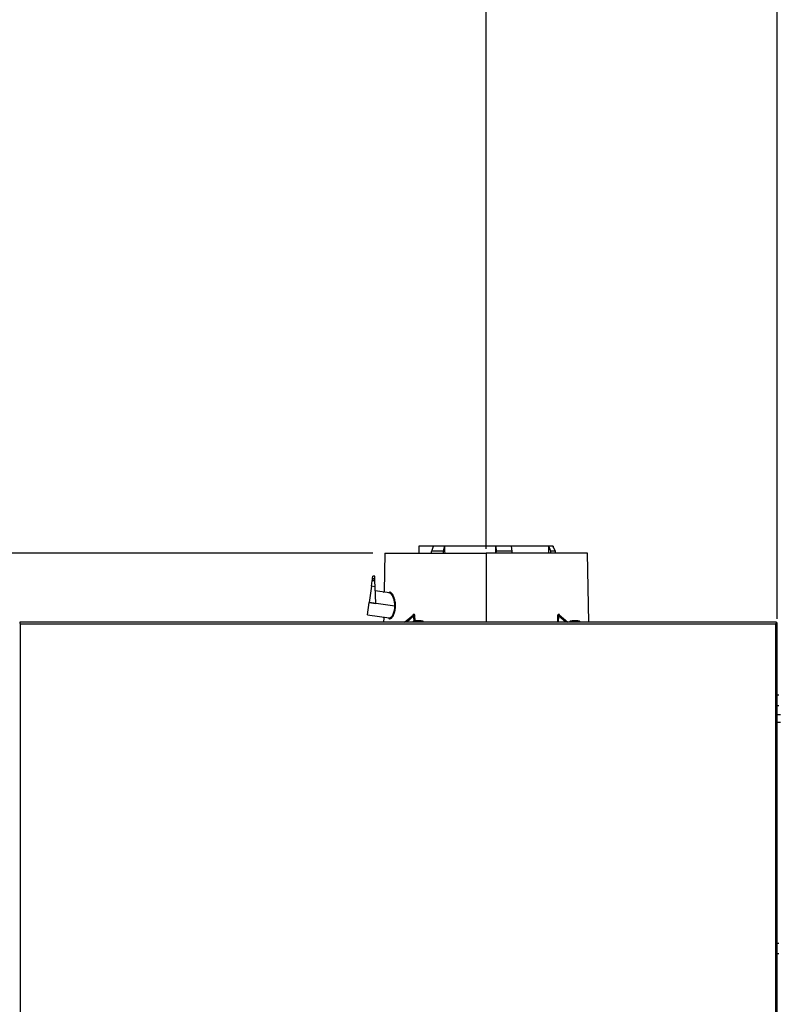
# Model space of a CAD drawing. Header units: millimetres. Extents: x 490 to 1310, y 147 to 543.
# Tile 3 of 30: x 558 to 668, y 262 to 405. Entities that reach past the tile are written whole.
import ezdxf

# ---------------------------------------------------------------- set-up
doc = ezdxf.new("R2010")
doc.units = ezdxf.units.MM
doc.layers.add('FactualArea', color=7, linetype='Continuous')
doc.styles.add('SEACAD_Arial', font='arial.ttf')
doc.dimstyles.new('Copie de ISO-25', dxfattribs={"dimtxt": 8, "dimasz": 2.5, "dimexe": 1.25, "dimexo": 0.625, "dimtad": 1, "dimdec": 0, "dimlfac": 5, "dimtxsty": 'SEACAD_Arial', "dimcen": 2.5, "dimclrd": 134, "dimclrt": 7, "dimadec": 0, "dimazin": 0, "dimtfac": 1, "dimtdec": 0, "dimtmove": 0, "dimatfit": 3, "dimfxl": 1, "dimarcsym": 0})

# ---------------------------------------------------------------- blocks, each defined once
blk = doc.blocks.new('*D40')
at = {"color": 0, "lineweight": -2, "transparency": 16777216}
for p, q in [((532.13, 293.31), (532.13, 529.27)), ((773.75, 346.56), (773.75, 529.27))]:
    blk.add_line(p, q, dxfattribs=at)
at = {"color": 134, "lineweight": -2, "transparency": 16777216}
blk.add_line((771.25, 528.02), (534.63, 528.02), dxfattribs=at)
at = {"color": 134, "transparency": 16777216}
for points in [[(534.63, 528.43), (534.63, 527.6), (532.13, 528.02)], [(771.25, 528.43), (771.25, 527.6), (773.75, 528.02)]]:
    blk.add_solid(points, dxfattribs=at)
at = {"layer": 'Defpoints', "color": 0, "transparency": 16777216}
for p in [(532.13, 528.02), (773.75, 345.94), (532.13, 292.69)]:
    blk.add_point(p, dxfattribs=at)
at = {"color": 7, "transparency": 16777216, "insert": (652.94, 532.73), "char_height": 8, "attachment_point": 5, "style": 'SEACAD_Arial'}
blk.add_mtext('1208', dxfattribs=at)
blk = doc.blocks.new('*D41')
at = {"color": 0, "lineweight": -2, "transparency": 16777216}
for p, q in [((668.12, 318.1), (668.12, 501.34)), ((754.75, 471.31), (754.75, 501.34))]:
    blk.add_line(p, q, dxfattribs=at)
at = {"color": 134, "lineweight": -2, "transparency": 16777216}
blk.add_line((752.25, 500.09), (670.62, 500.09), dxfattribs=at)
at = {"color": 134, "transparency": 16777216}
for points in [[(670.62, 500.51), (670.62, 499.67), (668.12, 500.09)], [(752.25, 500.51), (752.25, 499.67), (754.75, 500.09)]]:
    blk.add_solid(points, dxfattribs=at)
at = {"layer": 'Defpoints', "color": 0, "transparency": 16777216}
for p in [(668.12, 500.09), (754.75, 470.68), (668.12, 317.48)]:
    blk.add_point(p, dxfattribs=at)
at = {"color": 7, "transparency": 16777216, "insert": (711.43, 504.8), "char_height": 8, "attachment_point": 5, "style": 'SEACAD_Arial'}
blk.add_mtext('433', dxfattribs=at)
blk = doc.blocks.new('*D42')
at = {"color": 0, "lineweight": -2, "transparency": 16777216}
for p, q in [((625.92, 328.26), (625.92, 501.34)), ((668.12, 318.1), (668.12, 501.34))]:
    blk.add_line(p, q, dxfattribs=at)
at = {"color": 134, "lineweight": -2, "transparency": 16777216}
blk.add_line((665.62, 500.09), (628.42, 500.09), dxfattribs=at)
at = {"color": 134, "transparency": 16777216}
for points in [[(628.42, 500.51), (628.42, 499.67), (625.92, 500.09)], [(665.62, 500.51), (665.62, 499.67), (668.12, 500.09)]]:
    blk.add_solid(points, dxfattribs=at)
at = {"layer": 'Defpoints', "color": 0, "transparency": 16777216}
for p in [(625.92, 500.09), (625.92, 327.64), (668.12, 317.48)]:
    blk.add_point(p, dxfattribs=at)
at = {"color": 7, "transparency": 16777216, "insert": (647.02, 504.73), "char_height": 8, "attachment_point": 5, "style": 'SEACAD_Arial'}
blk.add_mtext('211', dxfattribs=at)
blk = doc.blocks.new('*D43')
at = {"color": 0, "lineweight": -2, "transparency": 16777216}
for p, q in [((532.13, 293.94), (532.13, 501.34)), ((625.92, 328.26), (625.92, 501.34))]:
    blk.add_line(p, q, dxfattribs=at)
at = {"color": 134, "lineweight": -2, "transparency": 16777216}
blk.add_line((623.42, 500.09), (534.63, 500.09), dxfattribs=at)
at = {"color": 134, "transparency": 16777216}
for points in [[(534.63, 500.51), (534.63, 499.67), (532.13, 500.09)], [(623.42, 500.51), (623.42, 499.67), (625.92, 500.09)]]:
    blk.add_solid(points, dxfattribs=at)
at = {"layer": 'Defpoints', "color": 0, "transparency": 16777216}
for p in [(532.13, 500.09), (625.92, 327.64), (532.13, 293.31)]:
    blk.add_point(p, dxfattribs=at)
at = {"color": 7, "transparency": 16777216, "insert": (579.02, 504.8), "char_height": 8, "attachment_point": 5, "style": 'SEACAD_Arial'}
blk.add_mtext('469', dxfattribs=at)

msp = doc.modelspace()

# ---------------------------------------------------------------- linework, layer by layer
at = {"layer": 'FactualArea', "color": 7, "linetype": 'Continuous'}
for p, q in [((616.16, 328.64), (616.15, 327.64)), ((618.27, 328.64), (616.16, 328.64)), ((618.01, 327.94), (618.27, 328.64)), ((619.86, 328.64), (618.27, 328.64)), ((619.86, 328.64), (619.65, 327.94)), ((627.34, 328.64), (619.86, 328.64)), ((629.51, 328.64), (627.34, 328.64)), ((627.39, 327.94), (627.34, 328.64)), ((634.98, 328.64), (629.51, 328.64)), ((629.51, 328.64), (629.63, 327.94)), ((635.57, 328.64), (634.98, 328.64)), ((635.3, 327.94), (634.98, 328.64)), ((635.57, 328.64), (635.67, 328.64)), ((635.57, 328.64), (635.9, 327.94)), ((635.67, 328.41), (635.67, 328.64)), ((609.47, 327.64), (518.64, 327.64)), ((611.22, 327.64), (611.12, 322.07)), ((611.22, 327.64), (625.92, 327.64)), ((619.65, 327.94), (618.01, 327.94)), ((625.92, 327.64), (625.92, 317.64)), ((640.62, 327.64), (625.92, 327.64)), ((627.37, 327.64), (627.39, 327.94)), ((629.63, 327.94), (627.39, 327.94)), ((629.63, 327.94), (629.65, 327.64)), ((635.9, 327.94), (635.3, 327.94)), ((640.79, 317.64), (640.62, 327.64)), ((609.45, 323.96), (609.49, 324.31)), ((609.75, 324.27), (609.49, 324.31)), ((609.75, 324.27), (609.75, 324.27)), ((609.76, 323.91), (609.75, 324.27)), ((609.29, 322.82), (608.96, 320.47)), ((609.29, 322.82), (609.4, 323.62)), ((609.8, 322.75), (609.29, 322.82)), ((609.4, 323.62), (609.43, 323.82)), ((609.78, 323.57), (609.4, 323.62)), ((609.43, 323.82), (609.45, 323.96)), ((609.43, 323.82), (609.77, 323.77)), ((609.76, 323.91), (609.45, 323.96)), ((609.77, 323.77), (609.76, 323.91)), ((609.78, 323.57), (609.77, 323.77)), ((609.8, 322.75), (609.78, 323.57)), ((609.89, 320.34), (609.8, 322.75)), ((611.87, 321.85), (609.83, 322.14)), ((608.7, 318.66), (608.95, 320.45)), ((608.95, 320.45), (608.96, 320.47)), ((612.67, 319.92), (608.95, 320.45)), ((608.96, 320.47), (609.89, 320.34)), ((612.76, 319.92), (612.67, 319.92)), ((608.7, 318.66), (611.82, 318.23)), ((614.07, 317.64), (615.35, 318.66)), ((615.4, 318.66), (614.19, 317.64)), ((615.44, 318.52), (614.4, 317.64)), ((615.35, 318.66), (615.4, 318.66)), ((615.44, 318.74), (615.39, 318.74)), ((615.46, 317.64), (615.44, 318.52)), ((615.6, 317.82), (615.58, 318.52)), ((636.26, 318.52), (636.23, 317.64)), ((636.4, 318.52), (636.37, 317.64)), ((636.45, 318.74), (636.4, 318.74)), ((637.44, 317.64), (636.4, 318.52)), ((637.64, 317.64), (636.43, 318.66)), ((636.43, 318.66), (636.48, 318.66)), ((636.48, 318.66), (637.77, 317.64)), ((558.28, 317.64), (558.28, 317.48)), ((667.96, 317.64), (558.28, 317.64)), ((558.28, 317.48), (558.38, 317.38)), ((558.28, 317.48), (558.28, 317.48)), ((558.28, 317.48), (558.38, 317.38)), ((558.38, 317.38), (667.86, 317.38)), ((558.38, 151.2), (558.38, 317.38)), ((611.05, 318.25), (611.04, 317.64)), ((615.33, 317.7), (616.79, 317.7)), ((615.33, 317.7), (615.33, 317.64)), ((616.75, 317.75), (615.36, 317.75)), ((615.65, 317.81), (615.65, 317.81)), ((616.1, 317.81), (616.01, 317.81)), ((616.46, 317.81), (616.46, 317.81)), ((616.79, 317.64), (616.79, 317.7)), ((638.04, 317.7), (639.5, 317.7)), ((638.04, 317.7), (638.04, 317.64)), ((639.46, 317.75), (638.08, 317.75)), ((638.37, 317.81), (638.37, 317.81)), ((638.82, 317.81), (638.72, 317.81)), ((639.17, 317.81), (639.17, 317.81)), ((639.5, 317.64), (639.5, 317.7)), ((667.96, 317.48), (667.86, 317.38)), ((667.96, 317.48), (667.86, 317.38)), ((667.86, 317.38), (667.86, 151.2)), ((667.96, 317.64), (667.96, 317.48)), ((667.96, 317.48), (667.96, 317.48)), ((668.12, 317.48), (667.96, 317.48)), ((668.12, 151.1), (668.12, 317.48)), ((668.33, 307.03), (668.12, 307.03)), ((668.12, 305.55), (668.33, 305.55)), ((668.6, 304.19), (668.12, 304.19)), ((668.12, 303.09), (668.6, 303.09)), ((668.33, 271.03), (668.12, 271.03)), ((668.12, 269.55), (668.33, 269.55)), ((668.12, 266.98), (668.14, 266.98)), ((668.14, 263.26), (668.12, 263.26))]:
    msp.add_line(p, q, dxfattribs=at)
for centre, radius, start, end in [((611.02, 322.08), 0.1, 261.4851, 359.6933), ((595.54, 320.41), 15.67, 5.7173, 6.111), ((615.28, 318.74), 0.112, 313.0062, 1.6779), ((615.33, 318.74), 0.112, 313.2248, 1.6915), ((615.46, 320.28), 1.76, 269.1437, 273.7071), ((636.38, 320.22), 1.71, 265.8285, 270.5329), ((636.51, 318.74), 0.112, 178.3026, 226.8208), ((636.56, 318.74), 0.111, 178.3153, 227.0404), ((610.95, 318.25), 0.1, 358.4797, 82.4553), ((615.38, 317.7), 0.05, 104.7859, 180), ((616.06, 315.13), 2.71, 98.6752, 104.7859), ((615.63, 318.16), 0.355, 273.9343, 278.6978), ((616.06, 315.13), 2.71, 98.6508, 98.6752), ((616.06, 315.13), 2.71, 98.5357, 98.6508), ((615.82, 317.11), 0.718, 78.5295, 101.4705), ((616, 317.94), 0.131, 256.65, 273.8162), ((616, 317.94), 0.132, 260.1087, 273.5705), ((616.06, 315.07), 2.74, 88.9747, 91.0253), ((616.11, 317.94), 0.131, 266.1924, 283.3414), ((616.29, 317.11), 0.718, 78.5305, 101.4695), ((616.48, 318.16), 0.356, 261.3071, 266.0607), ((616.06, 315.13), 2.71, 81.3112, 81.4643), ((616.06, 315.13), 2.71, 81.286, 81.3112), ((616.06, 315.13), 2.71, 75.2141, 81.286), ((616.74, 317.7), 0.05, 0, 75.2141), ((638.09, 317.7), 0.05, 104.7859, 180), ((638.77, 315.13), 2.71, 98.6752, 104.7859), ((638.77, 315.13), 2.71, 98.6508, 98.6752), ((638.77, 315.13), 2.71, 98.5357, 98.6508), ((638.34, 318.16), 0.355, 273.9343, 278.6978), ((638.54, 317.11), 0.718, 78.5295, 101.4705), ((638.71, 317.94), 0.131, 256.65, 273.8162), ((638.71, 317.94), 0.132, 260.1087, 273.5705), ((638.77, 315.07), 2.74, 88.9747, 91.0253), ((638.83, 317.94), 0.131, 266.1924, 283.3414), ((639, 317.11), 0.718, 78.5305, 101.4695), ((639.2, 318.16), 0.356, 261.3071, 266.0607), ((638.77, 315.13), 2.71, 81.3112, 81.4643), ((638.77, 315.13), 2.71, 81.286, 81.3112), ((638.77, 315.13), 2.71, 75.2141, 81.286), ((639.45, 317.7), 0.05, 0, 75.2141), ((667.96, 317.48), 0.16, 0, 90), ((667.96, 317.48), 0.0004, 0, 90)]:
    msp.add_arc(centre, radius, start, end, dxfattribs=at)
for centre, major_axis, ratio, start_param, end_param in [((628.4, 283.11), (-7.47, 201.26), 0.034894, 1.341278, 1.346376), ((622.52, 283.1), (10.19, 201.26), 0.012757, -1.347023, -1.341925), ((625.01, 283.1), (2.74, 201.26), 0.047723, -1.347019, -1.341921), ((615.66, 317.79), (0.0198, 0.0027), 0.999837, 1.412378, 1.585451), ((615.97, 317.79), (-0.0084, -0.0182), 0.955356, 3.135239, 3.626004), ((616.01, 317.79), (0.0004, -0.02), 0.002418, 3.141914, 3.290547), ((616.1, 317.79), (-0.0004, -0.02), 0.002418, 2.992638, 3.141271), ((616.14, 317.79), (0.0084, -0.0182), 0.955356, 2.657181, 3.127694), ((616.46, 317.79), (0.0198, -0.0027), 0.999837, 1.556142, 1.704034), ((638.68, 317.79), (-0.0084, -0.0182), 0.955356, 3.135239, 3.626004), ((638.72, 317.79), (0.0004, -0.02), 0.002418, 3.141914, 3.290547), ((638.82, 317.79), (-0.0004, -0.02), 0.002418, 2.992638, 3.141271), ((638.86, 317.79), (0.0084, -0.0182), 0.955356, 2.657181, 3.127694), ((639.17, 317.79), (0.0198, -0.0027), 0.999837, 1.556142, 1.704034)]:
    msp.add_ellipse(centre, major_axis=major_axis, ratio=ratio, start_param=start_param, end_param=end_param, dxfattribs=at)
for points in [[(618, 327.64), (618, 327.79), (618.01, 327.94)], [(619.65, 327.94), (619.66, 327.79), (619.67, 327.64)], [(635.29, 327.64), (635.29, 327.79), (635.3, 327.94)], [(635.9, 327.94), (635.9, 327.79), (635.9, 327.64)]]:
    msp.add_open_spline(points, degree=2, dxfattribs=at)
for points, knots in [([(612, 321.95), (611.99, 321.95), (611.91, 321.96), (611.83, 321.94), (611.78, 321.88), (611.77, 321.88)], [0.4998319, 0.4998319, 0.4998319, 0.4998319, 0.523283, 0.6067478, 0.6181208, 0.6181208, 0.6181208, 0.6181208]), ([(612.49, 321.05), (612.48, 321.07), (612.46, 321.14), (612.42, 321.24), (612.36, 321.36), (612.31, 321.46), (612.26, 321.53), (612.22, 321.59), (612.16, 321.66), (612.1, 321.73), (612.01, 321.81), (611.94, 321.84), (611.9, 321.85)], [0.2076685, 0.2076685, 0.2076685, 0.2076685, 0.2185964, 0.2498656, 0.2811464, 0.3124171, 0.3280554, 0.3436948, 0.3749666, 0.4062341, 0.4375083, 0.5000666, 0.5000666, 0.5000666, 0.5000666]), ([(612.59, 321.11), (612.59, 321.12), (612.52, 321.31), (612.37, 321.64), (612.17, 321.88), (612.04, 321.94), (612, 321.95)], [0.2078585, 0.2078585, 0.2078585, 0.2078585, 0.2152372, 0.3275217, 0.4397659, 0.4998319, 0.4998319, 0.4998319, 0.4998319]), ([(611.83, 318.23), (611.85, 318.22), (611.89, 318.22), (611.96, 318.24), (612.03, 318.27), (612.1, 318.32), (612.17, 318.38), (612.26, 318.48), (612.37, 318.65), (612.49, 318.91), (612.59, 319.21), (612.64, 319.5), (612.66, 319.71), (612.67, 319.82), (612.67, 319.88), (612.67, 319.91), (612.67, 319.92)], [0.5020411, 0.5020411, 0.5020411, 0.5020411, 0.5320903, 0.56328, 0.5944697, 0.6256592, 0.6568753, 0.6881046, 0.7504839, 0.8128631, 0.8752419, 0.9376207, 0.9688103, 0.9844052, 0.9922026, 1, 1, 1, 1]), ([(612.45, 318.59), (612.48, 318.64), (612.53, 318.75), (612.59, 318.91), (612.64, 319.06), (612.68, 319.22), (612.71, 319.39), (612.74, 319.56), (612.75, 319.74), (612.76, 319.86), (612.76, 319.92)], [0.7495294, 0.7495294, 0.7495294, 0.7495294, 0.793239, 0.822774, 0.8523141, 0.8818488, 0.9113875, 0.940928, 0.9704709, 1, 1, 1, 1]), ([(612.67, 319.92), (612.67, 319.94), (612.67, 319.97), (612.67, 320.03), (612.67, 320.14), (612.65, 320.35), (612.62, 320.59), (612.57, 320.81), (612.53, 320.94), (612.5, 321.02), (612.49, 321.05)], [0, 0, 0, 0, 0.0078129, 0.0156252, 0.0312492, 0.0624852, 0.124876, 0.1561151, 0.1873549, 0.2076685, 0.2076685, 0.2076685, 0.2076685]), ([(612.76, 319.92), (612.76, 320.03), (612.76, 320.26), (612.72, 320.58), (612.66, 320.86), (612.61, 321.04), (612.59, 321.11)], [0, 0, 0, 0, 0.0537995, 0.107609, 0.1614177, 0.2078585, 0.2078585, 0.2078585, 0.2078585]), ([(611.91, 318.12), (611.95, 318.12), (612.08, 318.14), (612.27, 318.29), (612.4, 318.5), (612.45, 318.59)], [0.5046973, 0.5046973, 0.5046973, 0.5046973, 0.564662, 0.6789885, 0.7495294, 0.7495294, 0.7495294, 0.7495294]), ([(615.39, 318.74), (615.38, 318.74), (615.37, 318.74), (615.36, 318.74), (615.35, 318.73), (615.33, 318.73), (615.32, 318.72), (615.31, 318.7), (615.3, 318.69), (615.29, 318.68), (615.28, 318.66), (615.27, 318.63), (615.25, 318.6), (615.25, 318.56), (615.25, 318.53), (615.24, 318.52)], [0, 0, 0, 0, 0.059734, 0.11947, 0.179291, 0.239116, 0.298832, 0.358606, 0.418446, 0.478192, 0.537917, 0.653454, 0.768914, 0.884469, 1, 1, 1, 1]), ([(615.35, 318.66), (615.35, 318.66), (615.35, 318.66), (615.34, 318.66), (615.33, 318.65), (615.32, 318.64), (615.3, 318.63), (615.28, 318.61), (615.27, 318.59), (615.26, 318.57), (615.25, 318.54), (615.25, 318.53), (615.24, 318.52)], [0, 0, 0, 0, 0.03132, 0.062554, 0.125097, 0.2498, 0.374658, 0.49959, 0.617012, 0.749892, 0.85071, 1, 1, 1, 1]), ([(615.44, 318.52), (615.44, 318.52), (615.44, 318.53), (615.44, 318.54), (615.45, 318.57), (615.45, 318.6), (615.44, 318.63), (615.43, 318.64), (615.42, 318.65), (615.41, 318.66), (615.41, 318.66), (615.4, 318.66)], [0, 0, 0, 0, 0.070423, 0.125092, 0.250161, 0.499747, 0.624827, 0.749751, 0.87488, 0.937173, 1, 1, 1, 1]), ([(615.58, 318.52), (615.58, 318.53), (615.58, 318.54), (615.58, 318.56), (615.57, 318.58), (615.57, 318.61), (615.56, 318.63), (615.55, 318.64), (615.54, 318.66), (615.54, 318.68), (615.52, 318.69), (615.51, 318.71), (615.5, 318.72), (615.48, 318.73), (615.46, 318.74), (615.44, 318.74), (615.44, 318.74)], [0, 0, 0, 0, 0.065966, 0.131926, 0.197908, 0.263858, 0.329776, 0.395738, 0.461713, 0.527622, 0.593573, 0.659603, 0.744662, 0.829825, 0.914956, 1, 1, 1, 1]), ([(636.4, 318.74), (636.39, 318.74), (636.38, 318.74), (636.37, 318.74), (636.36, 318.73), (636.34, 318.73), (636.33, 318.72), (636.32, 318.7), (636.31, 318.69), (636.3, 318.68), (636.29, 318.66), (636.27, 318.63), (636.26, 318.6), (636.26, 318.56), (636.26, 318.53), (636.26, 318.52)], [0, 0, 0, 0, 0.059734, 0.11947, 0.179291, 0.239116, 0.298832, 0.358606, 0.418446, 0.478192, 0.537917, 0.653454, 0.768914, 0.884469, 1, 1, 1, 1]), ([(636.43, 318.66), (636.43, 318.66), (636.43, 318.66), (636.42, 318.66), (636.41, 318.65), (636.4, 318.64), (636.4, 318.63), (636.39, 318.61), (636.39, 318.59), (636.39, 318.57), (636.39, 318.54), (636.39, 318.53), (636.4, 318.52)], [0, 0, 0, 0, 0.03132, 0.062554, 0.125097, 0.249801, 0.374658, 0.49959, 0.617012, 0.749892, 0.85071, 1, 1, 1, 1]), ([(636.59, 318.52), (636.59, 318.53), (636.59, 318.54), (636.59, 318.56), (636.58, 318.58), (636.58, 318.61), (636.57, 318.63), (636.56, 318.64), (636.55, 318.66), (636.54, 318.68), (636.53, 318.69), (636.52, 318.71), (636.5, 318.72), (636.49, 318.73), (636.47, 318.74), (636.45, 318.74), (636.45, 318.74)], [0, 0, 0, 0, 0.065966, 0.131926, 0.197908, 0.263858, 0.329776, 0.395738, 0.461713, 0.527622, 0.593573, 0.659603, 0.744662, 0.829825, 0.914956, 1, 1, 1, 1]), ([(636.59, 318.52), (636.59, 318.52), (636.59, 318.53), (636.58, 318.54), (636.57, 318.57), (636.56, 318.6), (636.54, 318.63), (636.52, 318.64), (636.5, 318.65), (636.49, 318.66), (636.48, 318.66), (636.48, 318.66)], [0, 0, 0, 0, 0.070423, 0.125092, 0.250161, 0.499747, 0.624827, 0.749751, 0.87488, 0.937173, 1, 1, 1, 1]), ([(611.75, 318.2), (611.77, 318.19), (611.82, 318.15), (611.88, 318.13), (611.91, 318.12)], [0.42183476, 0.42183476, 0.42183476, 0.42183476, 0.45337541, 0.50469732, 0.50469732, 0.50469732, 0.50469732]), ([(615.68, 317.81), (615.68, 317.81), (615.67, 317.81), (615.66, 317.81), (615.66, 317.81), (615.66, 317.81), (615.66, 317.81)], [0, 0, 0, 0, 0.170613, 0.4193378, 0.6156601, 0.7228904, 0.7228904, 0.7228904, 0.7228904]), ([(616.14, 317.81), (616.14, 317.81), (616.13, 317.81), (616.13, 317.81), (616.13, 317.81), (616.12, 317.81), (616.11, 317.81), (616.11, 317.81), (616.1, 317.81)], [0.1026732, 0.1026732, 0.1026732, 0.1026732, 0.1703602, 0.2818648, 0.4413108, 0.6496672, 0.898096, 1, 1, 1, 1]), ([(616.46, 317.81), (616.46, 317.81), (616.46, 317.81), (616.45, 317.81), (616.45, 317.81), (616.44, 317.81), (616.43, 317.81), (616.43, 317.81), (616.43, 317.81)], [0.3203966, 0.3203966, 0.3203966, 0.3203966, 0.3396361, 0.412249, 0.5416758, 0.7298619, 0.9456275, 1, 1, 1, 1]), ([(638.4, 317.81), (638.39, 317.81), (638.39, 317.81), (638.38, 317.81), (638.37, 317.81), (638.37, 317.81), (638.37, 317.81)], [0, 0, 0, 0, 0.170613, 0.4193378, 0.6156601, 0.7228904, 0.7228904, 0.7228904, 0.7228904]), ([(638.85, 317.81), (638.85, 317.81), (638.85, 317.81), (638.85, 317.81), (638.84, 317.81), (638.83, 317.81), (638.83, 317.81), (638.82, 317.81), (638.82, 317.81)], [0.1026732, 0.1026732, 0.1026732, 0.1026732, 0.1703602, 0.2818648, 0.4413108, 0.6496672, 0.898096, 1, 1, 1, 1]), ([(639.17, 317.81), (639.17, 317.81), (639.17, 317.81), (639.17, 317.81), (639.16, 317.81), (639.16, 317.81), (639.15, 317.81), (639.14, 317.81), (639.14, 317.81)], [0.3203966, 0.3203966, 0.3203966, 0.3203966, 0.3396361, 0.412249, 0.5416758, 0.7298619, 0.9456275, 1, 1, 1, 1])]:
    msp.add_open_spline(points, degree=3, knots=knots, dxfattribs=at)

# ---------------------------------------------------------------- dimensions: what is measured, and where the dimension line sits
for base, p1, p2, picture, middle in [((532.13, 528.02), (773.75, 345.94), (532.13, 292.69), '*D40', (652.94, 528.02)), ((668.12, 500.09), (754.75, 470.68), (668.12, 317.48), '*D41', (711.43, 500.09))]:
    dim = msp.add_linear_dim(base=base, p1=p1, p2=p2, dimstyle='Copie de ISO-25')
    dim.commit()
    dim.dimension.update_dxf_attribs({"geometry": picture, "text_midpoint": middle, "dimtype": 160})
for base, p1, p2, picture, middle in [((532.13, 500.09), (625.92, 327.64), (532.13, 293.31), '*D43', (579.02, 504.8)), ((625.92, 500.09), (668.12, 317.48), (625.92, 327.64), '*D42', (647.02, 504.73))]:
    dim = msp.add_linear_dim(base=base, p1=p1, p2=p2, dimstyle='Copie de ISO-25', override={"dimtmove": 1})
    dim.commit()
    dim.dimension.update_dxf_attribs({"geometry": picture, "text_midpoint": middle})

doc.saveas('drawing.dxf')
